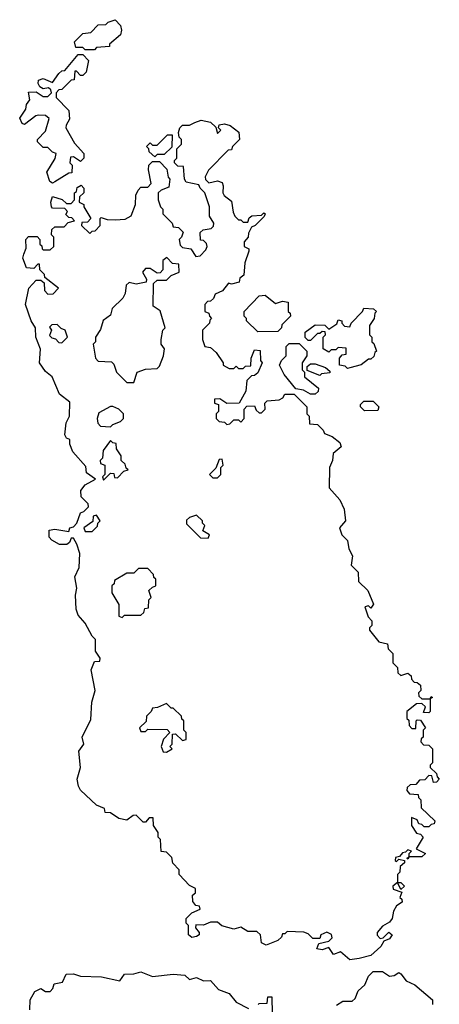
# Model space of a CAD drawing. Extents: x 2470790 to 2659118, y 702284 to 849036.
# Tile 5 of 154: x 2529434 to 2531240, y 741036 to 745270. Entities that reach past the tile are written whole.
import ezdxf

# ---------------------------------------------------------------- set-up
doc = ezdxf.new("R2010")
doc.units = 0

msp = doc.modelspace()

# ---------------------------------------------------------------- linework, layer by layer
at = {"layer": '0CON10XD'}
for points in [[(2529755, 745140), (2529715, 745140), (2529705, 745150), (2529675, 745150), (2529670, 745175), (2529705, 745210), (2529740, 745215), (2529771.7, 745248.3), (2529805, 745250), (2529815, 745260), (2529845, 745270), (2529867.5, 745245), (2529872.5, 745225), (2529867.5, 745205), (2529820, 745165), (2529820, 745155), (2529765, 745150), (2529755, 745140)], [(2529575, 744567.5), (2529563.6, 744573.6), (2529550, 744615), (2529587, 744673), (2529590, 744695), (2529575, 744700), (2529555, 744720), (2529535, 744720), (2529510, 744745), (2529510, 744755), (2529545, 744790), (2529560, 744845), (2529545, 744857.5), (2529515, 744860), (2529503, 744857), (2529455, 744820), (2529443.6, 744823.6), (2529433.6, 744846.4), (2529460, 744885), (2529462.5, 744905), (2529477.5, 744925), (2529471.7, 744958.3), (2529505, 744960), (2529535, 744940), (2529555, 744940), (2529570, 744955), (2529568.3, 744968.3), (2529557.5, 744977.5), (2529535, 744972.5), (2529520.7, 744980.7), (2529512.5, 744995), (2529515, 745010), (2529535, 745017.5), (2529575, 745000), (2529601.7, 745038.3), (2529615, 745050), (2529628.3, 745051.7), (2529685, 745120), (2529705, 745120), (2529730, 745095), (2529720, 745045), (2529705, 745030), (2529695, 745030), (2529678.3, 745048.3), (2529671.7, 745048.3), (2529668.3, 745011.7), (2529655, 745010), (2529615, 744970), (2529601.7, 744968.3), (2529590, 744955), (2529590, 744935), (2529645, 744880), (2529647.7, 744842.3), (2529633, 744817), (2529632.5, 744805), (2529669.3, 744739.3), (2529710, 744695), (2529710, 744675), (2529695, 744660), (2529665, 744680), (2529651.7, 744678.3), (2529650, 744655), (2529660, 744645), (2529658.3, 744611.7), (2529645, 744610), (2529585, 744572.5), (2529575, 744567.5)], [(2530895, 741233.3), (2530855, 741228), (2530815, 741262.5), (2530785, 741250), (2530765, 741280), (2530735, 741270), (2530712.5, 741275), (2530721.7, 741298.3), (2530765, 741307.5), (2530778.3, 741321.7), (2530775.9, 741335.9), (2530756.1, 741346.1), (2530730, 741335), (2530725, 741320), (2530695, 741320), (2530675, 741340), (2530657, 741347), (2530585, 741350), (2530575, 741340), (2530565, 741340), (2530560, 741325), (2530545, 741310), (2530495, 741290), (2530475, 741300), (2530470, 741335), (2530455, 741350), (2530415, 741350), (2530385, 741367.5), (2530355, 741360), (2530304.1, 741374.1), (2530285, 741390), (2530255, 741390), (2530225, 741376.7), (2530191.7, 741378.3), (2530190, 741365), (2530206.7, 741345), (2530206.7, 741335), (2530195, 741327.5), (2530175, 741323.3), (2530160, 741335), (2530160, 741375), (2530150, 741385), (2530150, 741405), (2530175, 741430), (2530210, 741445), (2530208.3, 741458.3), (2530191.7, 741461.7), (2530178.3, 741478.3), (2530177.5, 741505), (2530190, 741515), (2530190, 741535), (2530165, 741547.5), (2530120, 741595), (2530120, 741615), (2530093, 741643), (2530088.3, 741668.3), (2530065, 741690), (2530043, 741693), (2530040, 741745), (2530030, 741755), (2530030, 741775), (2530010, 741805), (2530008.3, 741838.3), (2529991.7, 741838.3), (2529975, 741820), (2529965, 741820), (2529935, 741850), (2529921.7, 741848.3), (2529895, 741827.5), (2529860, 741835), (2529825, 741860), (2529801.7, 741861.7), (2529798.3, 741878.3), (2529765, 741892.5), (2529695, 741957.5), (2529686.2, 741975), (2529681.4, 742005), (2529696, 742055), (2529688, 742125), (2529710, 742155), (2529703.3, 742185), (2529739.3, 742260.7), (2529744, 742335), (2529758.8, 742385), (2529741.2, 742475), (2529755, 742510), (2529778.3, 742511.7), (2529780, 742525), (2529760, 742555), (2529760, 742605), (2529745, 742620), (2529715.8, 742675.8), (2529685, 742710), (2529676.2, 742735), (2529673.8, 742795), (2529680, 742825), (2529671.2, 742875), (2529690, 742915), (2529692.5, 742975), (2529680, 743015), (2529665, 743040), (2529655, 743040), (2529648.3, 743021.7), (2529637, 743013), (2529605, 743013.3), (2529571.7, 743031.7), (2529560, 743045), (2529560, 743075), (2529585, 743080), (2529645, 743070), (2529650, 743085), (2529665, 743090), (2529680, 743105), (2529695, 743150), (2529710, 743155), (2529730, 743175), (2529728.3, 743188.3), (2529698.3, 743218.3), (2529697.5, 743245), (2529715, 743270), (2529760, 743295), (2529721.7, 743321.7), (2529718.3, 743348.3), (2529661.7, 743411.7), (2529650, 743445), (2529650, 743465), (2529635, 743470), (2529627.5, 743485), (2529633, 743537), (2529647.5, 743565), (2529650, 743625), (2529605, 743660), (2529573.3, 743735), (2529545, 743757.5), (2529518.8, 743795), (2529523, 743853), (2529503.8, 743905), (2529501.2, 743945), (2529483.3, 743975), (2529458, 744045), (2529473.3, 744115), (2529505, 744150), (2529525, 744150), (2529538.3, 744138.3), (2529540, 744105), (2529555, 744090), (2529578.3, 744091.7), (2529600, 744115), (2529541.7, 744161.7), (2529540, 744175), (2529520, 744195), (2529518.3, 744218.3), (2529511.7, 744218.3), (2529495, 744200), (2529463.6, 744203.6), (2529446.7, 744245), (2529451.7, 744261.7), (2529461.7, 744288.3), (2529460, 744325), (2529471.7, 744338.3), (2529508.3, 744338.3), (2529520, 744325), (2529520, 744305), (2529528.3, 744298.3), (2529530, 744285), (2529535, 744280), (2529565, 744280), (2529580, 744295), (2529580, 744335), (2529570, 744345), (2529571.7, 744368.3), (2529585, 744380), (2529625, 744380), (2529641.7, 744398.3), (2529670, 744405), (2529658.3, 744418.3), (2529645, 744420), (2529631.7, 744431.7), (2529640, 744445), (2529628.3, 744458.3), (2529575, 744460), (2529570, 744465), (2529567.5, 744485), (2529575, 744510), (2529617, 744497), (2529635, 744480), (2529655, 744480), (2529670, 744495), (2529670, 744525), (2529678.3, 744531.7), (2529681.7, 744548.3), (2529698.3, 744558.3), (2529710, 744545), (2529710, 744525), (2529691.7, 744508.3), (2529690, 744485), (2529710, 744475), (2529710, 744465), (2529740, 744415), (2529725, 744400), (2529701.7, 744398.3), (2529700, 744385), (2529735, 744350), (2529745, 744360), (2529758.3, 744361.7), (2529780, 744385), (2529780, 744415), (2529785, 744420), (2529810.7, 744410.7), (2529845, 744408.8), (2529887, 744413), (2529913, 744427), (2529932.5, 744475), (2529933.3, 744515), (2529943, 744537), (2529955, 744550), (2529985, 744550), (2530000, 744565), (2529987.5, 744625), (2529990, 744645), (2530005, 744660), (2530035, 744660), (2530067, 744627), (2530073, 744593), (2530080, 744585), (2530075, 744550), (2530043, 744537), (2530030, 744525), (2530030, 744495), (2530040, 744465), (2530050, 744455), (2530050, 744435), (2530090, 744395), (2530095, 744380), (2530117, 744377), (2530137, 744357), (2530130, 744335), (2530120, 744325), (2530125, 744300), (2530135, 744290), (2530170, 744285), (2530191.7, 744251.7), (2530210, 744255), (2530235, 744280), (2530240, 744295), (2530238.3, 744308.3), (2530225, 744320), (2530211.7, 744321.7), (2530210, 744355), (2530223, 744367), (2530258.3, 744371.7), (2530268.3, 744381.7), (2530270, 744395), (2530250, 744425), (2530250, 744465), (2530230, 744525), (2530210, 744545), (2530205, 744560), (2530150.7, 744570.7), (2530142.5, 744585), (2530138.3, 744638.3), (2530115, 744640), (2530100, 744655), (2530100, 744665), (2530110, 744675), (2530110, 744715), (2530130, 744735), (2530130, 744755), (2530120, 744765), (2530117.5, 744785), (2530122.5, 744805), (2530135, 744816.7), (2530165, 744816.7), (2530187.5, 744827.5), (2530215, 744838), (2530255, 744830), (2530278.3, 744808.3), (2530285, 744780), (2530300, 744795), (2530290, 744805), (2530291.7, 744818.3), (2530315, 744822.5), (2530340, 744815), (2530376.4, 744786.4), (2530380, 744755), (2530350, 744725), (2530345, 744710), (2530331.7, 744708.3), (2530247, 744623), (2530232.5, 744595), (2530233, 744583), (2530248.3, 744568.3), (2530285, 744577.5), (2530305, 744570), (2530310, 744555), (2530307.5, 744525), (2530313.6, 744513.6), (2530345, 744490), (2530353, 744443), (2530360, 744425), (2530375, 744410), (2530385, 744410), (2530395, 744400), (2530415, 744400), (2530421.7, 744418.3), (2530433, 744427), (2530475, 744430), (2530485, 744440), (2530490, 744435), (2530486.4, 744423.6), (2530447.5, 744385), (2530431.7, 744378.3), (2530418.3, 744351.7), (2530417.5, 744335), (2530400, 744315), (2530400, 744295), (2530420, 744285), (2530420, 744275), (2530402.5, 744225), (2530398.3, 744171.7), (2530381.7, 744158.3), (2530378.3, 744141.7), (2530345, 744132.5), (2530333, 744137), (2530306.4, 744103.6), (2530275, 744090), (2530268.3, 744071.7), (2530255, 744060), (2530241.7, 744058.3), (2530230, 744045), (2530230, 744015), (2530248.3, 744008.3), (2530250, 743995), (2530260, 743985), (2530251.7, 743978.3), (2530250, 743965), (2530220, 743935), (2530220, 743895), (2530230, 743865), (2530255, 743860), (2530279.3, 743839.3), (2530310, 743795), (2530310, 743785), (2530335, 743770), (2530355, 743770), (2530365, 743780), (2530375, 743770), (2530395, 743770), (2530405, 743780), (2530428.3, 743781.7), (2530430, 743815), (2530445, 743850), (2530468.3, 743848.3), (2530470, 743805), (2530477.5, 743795), (2530458.3, 743751.7), (2530445, 743740), (2530431.7, 743738.3), (2530411.7, 743718.3), (2530407, 743673), (2530378.3, 743621.7), (2530325, 743620), (2530295, 743640), (2530271.7, 743638.3), (2530271.7, 743621.7), (2530290, 743615), (2530290, 743585), (2530280, 743575), (2530280, 743555), (2530291.7, 743541.7), (2530315, 743540), (2530325, 743530), (2530338.3, 743531.7), (2530355, 743550), (2530375, 743550), (2530385, 743540), (2530400, 743555), (2530400, 743595), (2530411.7, 743608.3), (2530445, 743610), (2530451.7, 743591.7), (2530465, 743580), (2530475, 743580), (2530490, 743595), (2530488.3, 743621.7), (2530498.3, 743631.7), (2530550, 743635), (2530566.4, 743643.6), (2530575, 743660), (2530615, 743660), (2530670, 743605), (2530670, 743575), (2530680, 743565), (2530681.7, 743531.7), (2530715, 743530), (2530740, 743505), (2530745, 743490), (2530778.3, 743478.3), (2530811.7, 743451.7), (2530817, 743433), (2530782.5, 743405), (2530780, 743375), (2530766.7, 743345), (2530766.4, 743256.4), (2530811.2, 743205), (2530830, 743165), (2530836.7, 743115), (2530810, 743085), (2530820, 743055), (2530845, 743030), (2530850, 742995), (2530866, 742965), (2530860, 742925), (2530890, 742895), (2530892.5, 742855), (2530932.5, 742815), (2530956.4, 742756.4), (2530945, 742740), (2530935, 742750), (2530920, 742745), (2530933, 742703), (2530950, 742685), (2530950, 742665), (2530940, 742655), (2530940, 742645), (2530980, 742595), (2531017, 742587), (2531020, 742565), (2531040, 742545), (2531040, 742505), (2531060, 742485), (2531061.7, 742461.7), (2531075, 742450), (2531105, 742460), (2531118.3, 742448.3), (2531120, 742435), (2531131.7, 742421.7), (2531145, 742420), (2531158.3, 742408.3), (2531160, 742385), (2531150, 742375), (2531151.7, 742361.7), (2531165, 742350), (2531200, 742350), (2531205, 742360), (2531210, 742355), (2531200, 742350), (2531200, 742295), (2531195, 742290), (2531171.7, 742291.7), (2531180, 742315), (2531165, 742330), (2531141.7, 742328.3), (2531100, 742295), (2531100, 742265), (2531108.3, 742258.3), (2531110, 742235), (2531121.7, 742221.7), (2531138.3, 742221.7), (2531140, 742255), (2531145, 742260), (2531158.3, 742258.3), (2531180, 742225), (2531170, 742215), (2531170, 742185), (2531161.7, 742178.3), (2531160, 742165), (2531171.7, 742151.7), (2531195, 742150), (2531210, 742135), (2531210, 742075), (2531200, 742065), (2531200, 742055), (2531228.3, 742028.3), (2531230, 742015), (2531240, 742005), (2531228.3, 741991.7), (2531215, 741990), (2531208.3, 742018.3), (2531195, 742020), (2531178.3, 742001.7), (2531155, 742000), (2531138.3, 741981.7), (2531115, 741980), (2531101.7, 741968.3), (2531100, 741955), (2531111.7, 741941.7), (2531148.3, 741938.3), (2531150, 741925), (2531160, 741915), (2531161.7, 741881.7), (2531220, 741825), (2531218.3, 741811.7), (2531205, 741810), (2531195, 741800), (2531175, 741800), (2531165, 741810), (2531151.7, 741811.7), (2531145, 741830)], [(2530015, 744680), (2529991.7, 744701.7), (2529990, 744715), (2529980, 744725), (2529995, 744740), (2530005, 744730), (2530025, 744730), (2530070, 744775), (2530090, 744775), (2530088.3, 744721.7), (2530055, 744690), (2530025, 744690), (2530015, 744680)], [(2529925, 743710), (2529940, 743755), (2529975, 743767.5), (2530025, 743770), (2530035, 743780), (2530052.5, 743825), (2530057.5, 743855), (2530042.5, 743875), (2530042.5, 743895), (2530050, 743935), (2530060, 743945), (2530038.3, 744018.3), (2530008.3, 744038.3), (2530010, 744135), (2530025, 744150), (2530065, 744150), (2530085, 744170), (2530120, 744185), (2530118.3, 744218.3), (2530091.7, 744221.7), (2530067, 744247), (2530050, 744235), (2530050, 744195), (2530038.3, 744181.7), (2530025, 744180), (2529995, 744200), (2529975, 744200), (2529962.5, 744185), (2529980, 744155), (2529978.3, 744141.7), (2529935, 744132.5), (2529905, 744140), (2529891.7, 744128.3), (2529887, 744093), (2529877, 744073), (2529831.7, 744028.3), (2529825, 744000), (2529793, 743977), (2529781.7, 743938.3), (2529760, 743905), (2529760, 743885), (2529750, 743875), (2529760, 743815), (2529771.7, 743801.7), (2529828.3, 743798.3), (2529838.3, 743788.3), (2529850, 743755), (2529895, 743710), (2529925, 743710)], [(2530458.3, 743928.3), (2530410, 743975), (2530410, 743985), (2530400, 743995), (2530400, 744015), (2530465, 744082.5), (2530490, 744085), (2530535, 744050), (2530565, 744060), (2530590, 744055), (2530590, 744015), (2530598.3, 744008.3), (2530600, 743995), (2530561.7, 743958.3), (2530560, 743945), (2530545, 743930), (2530458.3, 743928.3)], [(2530845, 743770), (2530835, 743780), (2530810, 743785), (2530810, 743815), (2530821.7, 743828.3), (2530838.3, 743831.7), (2530838.3, 743858.3), (2530805, 743860), (2530795, 743850), (2530775, 743850), (2530765, 743840), (2530740, 743855), (2530740, 743905), (2530750, 743915), (2530748.3, 743928.3), (2530735, 743930), (2530725, 743920), (2530715, 743920), (2530685, 743890), (2530675, 743890), (2530663, 743903), (2530663, 743927), (2530705, 743957.5), (2530747, 743957), (2530765, 743940), (2530798.3, 743961.7), (2530805, 743980), (2530820, 743975), (2530820, 743965), (2530831.7, 743951.7), (2530855, 743950), (2530860, 743965), (2530910, 744015), (2530915, 744030), (2530957, 744027), (2530970, 744015), (2530961.7, 744008.3), (2530960, 743985), (2530940, 743955), (2530940, 743915), (2530950, 743905), (2530950, 743885), (2530958.3, 743878.3), (2530970, 743845), (2530961.7, 743838.3), (2530958.3, 743821.7), (2530945, 743810), (2530935, 743810), (2530903.6, 743786.4), (2530855, 743772.5), (2530845, 743770)], [(2529615, 743880), (2529640, 743905), (2529630, 743935), (2529611.7, 743941.7), (2529595, 743960), (2529571.7, 743958.3), (2529562.5, 743947.5), (2529570, 743935), (2529562.5, 743912.5), (2529571.7, 743901.7), (2529588.3, 743898.3), (2529601.7, 743881.7), (2529615, 743880)], [(2530705, 743660), (2530685, 743660), (2530655, 743677.5), (2530622.5, 743682.5), (2530572.5, 743745), (2530552.5, 743785), (2530560, 743805), (2530580, 743825), (2530580, 743865), (2530593, 743877), (2530637, 743877), (2530670, 743845), (2530670, 743825), (2530650, 743795), (2530650, 743765), (2530660, 743755), (2530660, 743735), (2530720, 743685), (2530718.3, 743671.7), (2530705, 743660)], [(2530725, 743740), (2530671.7, 743761.7), (2530671.7, 743778.3), (2530685, 743790), (2530705, 743790), (2530750, 743775), (2530768.3, 743758.3), (2530768.3, 743751.7), (2530733, 743747), (2530725, 743740)], [(2529825, 743520), (2529835, 743530), (2529868.3, 743541.7), (2529880, 743555), (2529880, 743575), (2529860, 743595), (2529835, 743607.5), (2529825, 743607.5), (2529775, 743580), (2529767.5, 743555), (2529770, 743535), (2529781.7, 743521.7), (2529825, 743520)], [(2530918.3, 743588.3), (2530900, 743605), (2530900, 743615), (2530915, 743630), (2530955, 743630), (2530980, 743605), (2530975, 743590), (2530918.3, 743588.3)], [(2529795, 743290), (2529825, 743320), (2529838.3, 743318.3), (2529841.7, 743301.7), (2529855, 743300), (2529881.7, 743328.3), (2529900, 743335), (2529891.7, 743341.7), (2529888.3, 743358.3), (2529870, 743375), (2529870, 743395), (2529850, 743425), (2529848.3, 743448.3), (2529835, 743450), (2529825, 743460), (2529793, 743417), (2529790, 743385), (2529780, 743375), (2529781.7, 743361.7), (2529800, 743355), (2529800, 743315), (2529790, 743305), (2529795, 743290)], [(2530285, 743300), (2530300, 743315), (2530300, 743345), (2530310, 743355), (2530305, 743380), (2530291.7, 743378.3), (2530278.3, 743341.7), (2530250, 743315), (2530265, 743300), (2530285, 743300)], [(2529745, 743070), (2529768.3, 743091.7), (2529770, 743105), (2529780, 743115), (2529765, 743140), (2529750, 743135), (2529748.3, 743111.7), (2529710, 743085), (2529715, 743070), (2529745, 743070)], [(2530245, 743040), (2530250, 743055), (2530221.7, 743071.7), (2530230, 743095), (2530220, 743105), (2530220, 743115), (2530195, 743140), (2530165, 743130), (2530151.7, 743118.3), (2530151.7, 743101.7), (2530211.7, 743041.7), (2530245, 743040)], [(2529875, 742700), (2529885, 742710), (2529955, 742710), (2529968.3, 742721.7), (2529971.7, 742738.3), (2529988.3, 742741.7), (2529990, 742775), (2530000, 742785), (2529990, 742815), (2530005, 742830), (2530020, 742835), (2530020, 742865), (2530011.7, 742871.7), (2530010, 742885), (2529985, 742910), (2529945, 742910), (2529925, 742890), (2529895, 742890), (2529841.7, 742858.3), (2529840, 742845), (2529830, 742835), (2529830, 742805), (2529860, 742755), (2529860, 742705), (2529875, 742700)], [(2530065, 742120), (2530090, 742135), (2530080, 742145), (2530090, 742155), (2530091.7, 742198.3), (2530105, 742200), (2530135, 742170), (2530150, 742175), (2530150, 742205), (2530140, 742215), (2530140, 742255), (2530131.7, 742261.7), (2530130, 742275), (2530095, 742310), (2530085, 742310), (2530065, 742330), (2530027, 742313), (2530005, 742310), (2530000, 742295), (2529980, 742275), (2529978.3, 742251.7), (2529950, 742225), (2529955, 742210), (2529975, 742210), (2529985, 742220), (2530068.3, 742218.3), (2530080, 742205), (2530053, 742177), (2530042.5, 742145), (2530051.7, 742121.7), (2530065, 742120)], [(2531145, 741830), (2531120, 741840), (2531120, 741805), (2531141.7, 741771.7), (2531158.3, 741768.3), (2531170, 741755), (2531140, 741705), (2531180, 741685), (2531165, 741670), (2531110, 741670), (2531105, 741660), (2531100, 741665), (2531110, 741670), (2531110, 741685), (2531120, 741695), (2531105, 741700), (2531095, 741690), (2531081.7, 741688.3), (2531068.3, 741671.7), (2531051.7, 741668.3), (2531050, 741655), (2531055, 741650), (2531065, 741660), (2531090, 741655), (2531090, 741645), (2531071.7, 741628.3), (2531070, 741605), (2531060, 741595), (2531060, 741560), (2531075, 741560), (2531090, 741545), (2531075, 741530), (2531060, 741560), (2531040, 741545), (2531041.7, 741531.7), (2531078.3, 741518.3), (2531070, 741495), (2531078.3, 741488.3), (2531080, 741475), (2531055, 741460), (2531043, 741437), (2531037.5, 741405), (2531025, 741390), (2530995, 741372.5), (2530972.5, 741345), (2530973, 741333), (2530985, 741320), (2530998.3, 741321.7), (2531023, 741347), (2531037.5, 741335), (2531025, 741317.5), (2531001.7, 741308.3), (2530987.5, 741285), (2530945, 741246.7), (2530895, 741233.3)], [(2529477.9, 741012.1), (2529478.8, 741055), (2529498.3, 741091.7), (2529525, 741103.8), (2529545, 741091.2), (2529565, 741092), (2529576.7, 741105), (2529582.5, 741125), (2529618.3, 741131.7), (2529633.8, 741166.2), (2529665, 741168), (2529695, 741156.9), (2529785.9, 741154.1), (2529865, 741136.7), (2529885, 741166), (2529925, 741167.1), (2529955, 741176), (2530005, 741155.8), (2530095, 741165.7), (2530145, 741161.2), (2530165, 741143.3), (2530195, 741151.2), (2530225, 741136.7), (2530255, 741138.8), (2530289.5, 741099.5), (2530335, 741082.5), (2530365.9, 741045.9), (2530418.3, 741018.3)], [(2530797, 741033), (2530825, 741050), (2530865, 741050), (2530878.3, 741061.7), (2530890, 741095), (2530920, 741120), (2530935, 741157.5), (2530955, 741178), (2530995, 741177.5), (2531025, 741156.7), (2531045, 741160), (2531065, 741172.5), (2531075, 741167.5), (2531097, 741137), (2531135, 741120), (2531210, 741055), (2531210, 741035)], [(2530460, 741035), (2530465, 741040), (2530498.3, 741041.7), (2530501.7, 741068.3), (2530518.3, 741068.3), (2530520, 740995)]]:
    msp.add_lwpolyline(points, dxfattribs=at)

doc.saveas('drawing.dxf')
